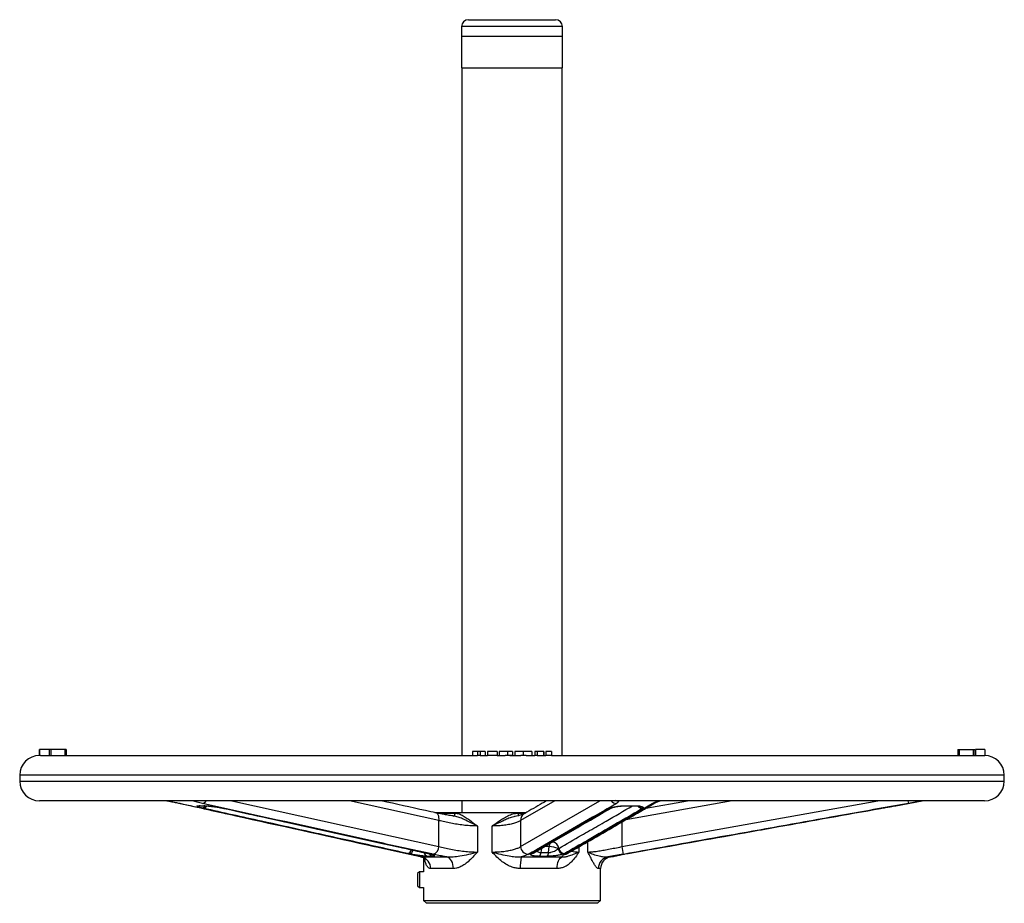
# Model space of a CAD drawing. Header units: millimetres. Extents: x 635 to 3836, y -1496 to 1629.
# Tile 32 of 46: x 635 to 1135, y 492 to 940. Entities that reach past the tile are written whole.
import ezdxf

# ---------------------------------------------------------------- set-up
doc = ezdxf.new("R2010")
doc.units = ezdxf.units.MM

msp = doc.modelspace()

# ---------------------------------------------------------------- linework, layer by layer
at = {"color": 7, "linetype": 'Continuous', "lineweight": 25}
for p, q in [((862.68, 940.08), (893.66, 940.08)), ((893.66, 940.08), (906.98, 940.08)), ((859.18, 936.58), (859.18, 915.58)), ((910.48, 915.58), (910.48, 936.58)), ((862.4, 931.58), (859.33, 931.58)), ((910.33, 931.58), (862.4, 931.58)), ((859.18, 915.58), (895.05, 915.58)), ((859.33, 915.58), (859.33, 566.58)), ((895.05, 915.58), (910.48, 915.58)), ((910.33, 566.58), (910.33, 915.58)), ((644.71, 569.58), (644.71, 566.58)), ((644.83, 569.58), (644.83, 566.58)), ((649.76, 569.58), (644.83, 569.58)), ((645.36, 566.58), (644.83, 566.58)), ((645.36, 566.58), (867.38, 566.58)), ((649.76, 569.58), (649.76, 566.58)), ((650.6, 569.58), (649.76, 569.58)), ((650.6, 569.58), (650.6, 566.58)), ((657.76, 569.58), (650.6, 569.58)), ((657.76, 569.58), (657.76, 566.58)), ((658.5, 569.58), (657.76, 569.58)), ((658.5, 569.58), (658.5, 566.58)), ((864.85, 568.58), (864.85, 566.58)), ((867.38, 568.58), (864.85, 568.58)), ((867.38, 568.58), (867.38, 566.58)), ((868.59, 568.58), (867.38, 568.58)), ((868.59, 566.58), (867.38, 566.58)), ((868.59, 568.58), (868.59, 566.58)), ((871.22, 568.58), (868.59, 568.58)), ((868.59, 566.58), (872.43, 566.58)), ((871.22, 568.58), (871.22, 566.58)), ((872.43, 568.58), (872.43, 566.58)), ((877.26, 568.58), (872.43, 568.58)), ((877.26, 566.58), (872.43, 566.58)), ((877.26, 568.58), (877.26, 566.58)), ((877.26, 566.58), (881.38, 566.58)), ((878.35, 568.58), (878.35, 566.58)), ((882.57, 568.58), (882.57, 566.58)), ((883.53, 566.58), (882.94, 566.58)), ((883.79, 566.58), (889.25, 566.58)), ((885.05, 568.58), (885.05, 566.58)), ((886.26, 568.58), (886.26, 566.58)), ((890.5, 568.58), (890.5, 566.58)), ((891.99, 566.58), (896.46, 566.58)), ((894.82, 568.58), (894.82, 566.58)), ((896.46, 568.58), (896.46, 566.58)), ((897.67, 568.58), (896.46, 568.58)), ((897.67, 566.58), (896.46, 566.58)), ((897.67, 568.58), (897.67, 566.58)), ((900.85, 568.58), (897.67, 568.58)), ((897.67, 566.58), (901.95, 566.58)), ((900.85, 568.58), (900.85, 566.58)), ((901.07, 568.58), (900.85, 568.58)), ((901.07, 568.58), (901.07, 566.58)), ((901.95, 568.58), (901.95, 566.58)), ((904.91, 568.58), (901.95, 568.58)), ((904.91, 566.58), (901.95, 566.58)), ((904.91, 568.58), (904.91, 566.58)), ((904.91, 566.58), (1124.07, 566.58)), ((1111.16, 569.58), (1111.16, 566.58)), ((1111.16, 569.58), (1111.9, 569.58)), ((1111.9, 569.58), (1111.9, 566.58)), ((1111.9, 569.58), (1119.06, 569.58)), ((1119.06, 569.58), (1119.06, 566.58)), ((1119.06, 569.58), (1119.9, 569.58)), ((1119.9, 569.58), (1119.9, 566.58)), ((1120.26, 569.58), (1120.26, 566.58)), ((1124.94, 569.58), (1124.94, 566.56)), ((634.83, 556.58), (634.83, 553.58)), ((1134.83, 553.58), (1134.83, 556.58)), ((1124.83, 543.58), (644.83, 543.58)), ((722.69, 543.51), (710.28, 543.51)), ((725.98, 541.1), (728.34, 541.1)), ((859.33, 543.58), (859.33, 537.58)), ((959.17, 543.51), (939.09, 543.51)), ((943.15, 541.1), (946.96, 541.1)), ((952.73, 539.8), (973.97, 543.58)), ((1079.72, 541.1), (1093.18, 543.51)), ((728.18, 539.75), (727.18, 539.99)), ((737.55, 539.99), (738.72, 539.75)), ((891.97, 537.58), (845.66, 537.58)), ((855.6, 535.76), (855.44, 535.78)), ((934.13, 539.75), (934.67, 539.99)), ((951.46, 539.99), (951.17, 539.75)), ((1071.94, 539.75), (1073.29, 539.99)), ((847.7, 520.37), (847.7, 533.58)), ((867.26, 530.8), (867.26, 517.59)), ((874.69, 517.59), (874.69, 530.8)), ((889.2, 533.58), (889.2, 520.37)), ((903.35, 517.34), (903.69, 520.36)), ((940.53, 520.37), (941.23, 516.43)), ((833.05, 516.61), (831.79, 516.87)), ((838.99, 515.13), (851.81, 515.13)), ((844.37, 515.41), (842, 515.41)), ((842.4, 516.87), (843.48, 516.61)), ((889.52, 515.13), (910.26, 515.13)), ((894.18, 516.61), (894.47, 516.87)), ((902.66, 515.41), (898.81, 515.41)), ((899.54, 517.34), (903.35, 517.34)), ((908.26, 519.32), (908.6, 519.47)), ((911.65, 516.87), (911.05, 516.61)), ((934.77, 515.13), (936.3, 515.4)), ((936.58, 515.47), (936.3, 515.4)), ((942.38, 516.61), (943.83, 516.87)), ((839.83, 514.74), (839.83, 507.58)), ((837.78, 507.58), (836.83, 506.63)), ((836.83, 506.63), (836.83, 500.52)), ((839.83, 507.58), (837.78, 507.58)), ((837.78, 507.58), (837.78, 499.58)), ((855.08, 509.22), (843.53, 509.22)), ((907.75, 509.22), (889.05, 509.22)), ((929.83, 493.08), (929.83, 509.22)), ((836.83, 500.52), (837.78, 499.58)), ((837.78, 499.58), (839.83, 499.58)), ((839.83, 499.58), (839.83, 493.08)), ((839.83, 493.08), (841.33, 491.58)), ((839.83, 493.08), (929.83, 493.08)), ((928.33, 491.58), (841.33, 491.58)), ((928.33, 491.58), (929.83, 493.08))]:
    msp.add_line(p, q, dxfattribs=at)
at = {"color": 8, "linetype": 'Continuous', "lineweight": 25}
for p, q in [((910.48, 936.58), (859.18, 936.58)), ((1134.83, 556.58), (634.83, 556.58)), ((634.83, 553.58), (1134.83, 553.58)), ((710.15, 543.52), (710.28, 543.51)), ((716.1, 542.32), (716.39, 542.29)), ((742.5, 543.58), (847.7, 520.37)), ((847.7, 533.58), (802.36, 543.58)), ((906.52, 543.58), (889.2, 533.58)), ((889.2, 520.37), (929.39, 543.58)), ((940.53, 520.37), (1070.57, 543.58)), ((996.57, 543.58), (942.62, 533.95)), ((1079.41, 541.05), (1079.72, 541.1)), ((1085.88, 543.58), (1086.11, 542.29)), ((1093.18, 543.51), (1092.92, 543.51)), ((737.55, 539.99), (737.39, 539.99)), ((738.72, 539.75), (738.46, 539.78)), ((846.74, 537.37), (855.94, 537.37)), ((887.93, 537.37), (891.61, 537.37)), ((940.53, 532.74), (940.53, 520.37)), ((903.69, 520.36), (901.33, 520.36)), ((918.8, 520.19), (918.8, 517.59)), ((923.39, 517.59), (923.39, 522.83)), ((833.33, 516.46), (833.55, 516.43)), ((839.07, 515.15), (838.99, 515.13)), ((842.4, 516.87), (842.14, 516.9)), ((899.78, 519.46), (899.54, 517.34)), ((933.57, 515.13), (934.77, 515.13)), ((936.57, 515.47), (936.3, 515.41)), ((929.83, 509.22), (928.74, 509.22))]:
    msp.add_line(p, q, dxfattribs=at)
at = {"color": 8, "linetype": 'Continuous', "lineweight": 25, "flags": 128}
for points in [[(723.41, 543.58), (723.31, 543.56), (722.69, 543.51)], [(726.41, 541.06), (726.27, 541.06), (725.98, 541.1)], [(728.8, 541.06), (728.63, 541.06), (728.34, 541.1)], [(935.55, 540.12), (935.14, 540.01), (934.67, 539.99)], [(938.19, 543.58), (938.31, 543.56), (939.09, 543.51)], [(942.97, 541.06), (943.04, 541.06), (943.15, 541.1)], [(946.79, 541.06), (946.85, 541.06), (946.96, 541.1)], [(959.9, 543.58), (959.81, 543.56), (959.17, 543.51)], [(1092.64, 543.58), (1092.68, 543.56), (1092.92, 543.51)], [(847.7, 533.58), (847.77, 534.36), (847.73, 535.11), (847.61, 535.8), (847.39, 536.4), (847.09, 536.89), (846.72, 537.25), (846.3, 537.46), (846.2, 537.48)], [(854.99, 535.87), (855.01, 535.87), (855.22, 535.92), (855.42, 536.04), (855.59, 536.22), (855.74, 536.46), (855.85, 536.74), (855.91, 537.05), (855.94, 537.37)], [(834.49, 518.58), (834.39, 518.28), (834.2, 517.81), (833.99, 517.4), (833.76, 517.07), (833.52, 516.83), (833.28, 516.67), (833.05, 516.61)], [(843.48, 516.61), (843.08, 516.67), (843.06, 516.68)]]:
    msp.add_lwpolyline(points, dxfattribs=at)
at = {"color": 7, "linetype": 'Continuous', "lineweight": 25, "flags": 128}
for points in [[(855.08, 509.22), (855.02, 510.26), (854.84, 511.27), (854.55, 512.22), (854.15, 513.07), (853.67, 513.81), (853.1, 514.41), (852.48, 514.86), (851.81, 515.13)], [(907.75, 509.22), (907.79, 510.26), (907.93, 511.27), (908.15, 512.22), (908.46, 513.07), (908.83, 513.81), (909.27, 514.41), (909.75, 514.86), (910.26, 515.13)]]:
    msp.add_lwpolyline(points, dxfattribs=at)
at = {"color": 7, "linetype": 'Continuous', "lineweight": 25}
for centre, radius, start, end in [((862.68, 936.58), 3.5, 90, 180), ((906.98, 936.58), 3.5, 0, 90), ((644.83, 556.58), 10, 90, 180), ((1124.83, 556.58), 10, 0, 90), ((644.83, 553.58), 10, 180, 270), ((1124.83, 553.58), 10, 270, 0), ((938.9, 547.57), 4, 246.4883, 269.9993), ((1093.89, 539.58), 4, 90, 100.1591), ((843.51, 520.4), 4.19, 288.7268, 359.5887), ((893.34, 520.56), 4.14, 182.7144, 266.8334), ((903.96, 510.98), 9.38, 62.7432, 91.6918), ((837.65, 509.4), 5.88, 358.2336, 76.8156), ((842.71, 517.94), 2.62, 193.1713, 254.2079), ((912.37, 510.36), 23.34, 168.2207, 182.8001), ((896.69, 517.31), 2.86, 318.1787, 0.4536), ((900.5, 517.27), 2.84, 319.2519, 1.4492), ((911.32, 519.68), 3.08, 186.7997, 265.1015), ((911.64, 519.96), 3.08, 189.1484, 270.109), ((934.7, 509.28), 5.96, 101.0067, 180.5275), ((935.83, 509.22), 6, 100.1591, 180)]:
    msp.add_arc(centre, radius, start, end, dxfattribs=at)
at = {"color": 8, "linetype": 'Continuous', "lineweight": 25}
for centre, radius, start, end in [((727.12, 542.36), 2.37, 271.4137, 325.6004), ((727.22, 544.89), 2.63, 278.0951, 330.0458), ((727.85, 541.88), 2.16, 278.8648, 335.8246), ((934.16, 542.41), 2.67, 269.3356, 301.0083), ((938.04, 546.27), 3.98, 222.53, 268.8456), ((951.19, 542.76), 3.01, 217.4196, 269.6447), ((951.33, 543.04), 3.05, 224.288, 272.342), ((956.07, 545.84), 3.55, 270.3352, 300.1435), ((892.86, 536.95), 4.95, 175.1777, 192.6616), ((892.91, 533.85), 3.71, 120.4575, 184.201), ((911.29, 519.61), 7.64, 162.1065, 174.3844), ((904.49, 518.79), 4.16, 9.3924, 74.8647), ((831.42, 519.23), 2.38, 279.0895, 348.2679), ((845.03, 517.87), 2.55, 206.2063, 254.9886), ((894.15, 519.57), 2.95, 270.4686, 312.2771), ((894.56, 519.54), 2.67, 268.2443, 299.695), ((911.3, 519.98), 3.55, 271.6228, 299.7319)]:
    msp.add_arc(centre, radius, start, end, dxfattribs=at)
at = {"color": 7, "linetype": 'Continuous', "lineweight": 25}
for points, knots in [([(882.57, 568.58), (881.92, 568.58), (880.62, 568.58), (879.18, 568.58), (878.45, 568.58), (878.38, 568.58), (878.35, 568.58)], [0, 0, 0, 0, 0.279891, 0.55882, 0.77913, 1, 1, 1, 1]), ([(882.57, 566.58), (882.35, 566.58), (881.95, 566.58), (881.55, 566.58), (881.38, 566.58)], [0, 0, 0, 0, 0.559928, 1, 1, 1, 1]), ([(885.05, 568.58), (884.61, 568.58), (883.81, 568.58), (882.95, 568.58), (882.57, 568.58)], [0, 0, 0, 0, 0.55911, 1, 1, 1, 1]), ([(883.79, 566.58), (883.56, 566.58), (883.16, 566.58), (882.75, 566.58), (882.57, 566.58)], [0, 0, 0, 0, 0.559936, 1, 1, 1, 1]), ([(885.05, 566.58), (884.82, 566.58), (884.42, 566.58), (883.98, 566.58), (883.79, 566.58)], [0, 0, 0, 0, 0.559787, 1, 1, 1, 1]), ([(890.5, 568.58), (889.84, 568.58), (888.53, 568.58), (887.09, 568.58), (886.35, 568.58), (886.29, 568.58), (886.26, 568.58)], [0, 0, 0, 0, 0.279788, 0.558791, 0.77914, 1, 1, 1, 1]), ([(890.5, 566.58), (890.26, 566.58), (889.84, 566.58), (889.43, 566.58), (889.25, 566.58)], [0, 0, 0, 0, 0.559807, 1, 1, 1, 1]), ([(894.82, 568.58), (894.77, 568.58), (894.68, 568.58), (893.61, 568.58), (892.09, 568.58), (891.03, 568.58), (890.5, 568.58)], [0, 0, 0, 0, 0.280529, 0.559645, 0.779524, 1, 1, 1, 1]), ([(891.99, 566.58), (891.71, 566.58), (891.22, 566.58), (890.72, 566.58), (890.5, 566.58)], [0, 0, 0, 0, 0.559798, 1, 1, 1, 1]), ([(1124.94, 569.58), (1124.9, 569.58), (1124.8, 569.58), (1123.43, 569.58), (1121.83, 569.58), (1120.78, 569.58), (1120.26, 569.58)], [0, 0, 0, 0, 0.279942, 0.558082, 0.778909, 1, 1, 1, 1]), ([(1124.07, 566.58), (1124.29, 566.57), (1124.79, 566.56), (1124.93, 566.55), (1124.94, 566.55), (1124.94, 566.56)], [0, 0, 0, 0, 0.39233, 0.892964, 1, 1, 1, 1]), ([(709.56, 543.55), (709.74, 543.55), (709.99, 543.55), (710.21, 543.51), (710.27, 543.49)], [0, 0, 0, 0, 0.727098, 1, 1, 1, 1]), ([(710.14, 543.52), (710.37, 543.47), (711.46, 543.28), (713.27, 542.92), (715.03, 542.56), (715.9, 542.36), (716.09, 542.32)], [0, 0, 0, 0, 0.1088927, 0.501369, 0.8918632, 1, 1, 1, 1]), ([(710.28, 543.51), (711.35, 543.31), (713.5, 542.91), (715.42, 542.5), (716.39, 542.29)], [0, 0, 0, 0, 0.494607, 1, 1, 1, 1]), ([(716.11, 542.32), (725.58, 540.23), (757.37, 533.2), (796.43, 524.53), (826.05, 518.07), (833.33, 516.47)], [0, 0, 0, 0, 0.242355, 0.813638, 1, 1, 1, 1]), ([(716.39, 542.29), (718.51, 541.82), (729.13, 539.47), (768.19, 530.82), (805.11, 522.69), (833.55, 516.43)], [0, 0, 0, 0, 0.054359, 0.271793, 1, 1, 1, 1]), ([(727.59, 542.29), (726.7, 542.49), (724.88, 542.91), (723.42, 543.31), (722.69, 543.51)], [0, 0, 0, 0, 0.4946042, 1, 1, 1, 1]), ([(727.18, 539.99), (726.89, 540.06), (726.06, 540.28), (725.15, 540.6), (724.74, 540.88), (724.95, 541.07), (725.64, 541.09), (725.98, 541.1)], [0, 0, 0, 0, 0.132465, 0.383968, 0.598155, 0.798741, 1, 1, 1, 1]), ([(726.06, 541.05), (726.06, 541.05), (726.05, 541.05), (726.18, 541.06), (726.37, 541.05), (726.43, 541.05)], [0, 0, 0, 0, 0.212528, 0.735279, 1, 1, 1, 1]), ([(726.41, 541.06), (726.96, 541.06), (727.74, 541.05), (728.54, 541.06), (728.78, 541.06)], [0, 0, 0, 0, 0.700019, 1, 1, 1, 1]), ([(844.86, 516.43), (842.73, 516.9), (832.09, 519.22), (792.99, 527.82), (756.05, 535.99), (727.59, 542.29)], [0, 0, 0, 0, 0.054359, 0.271793, 1, 1, 1, 1]), ([(728.34, 541.1), (728.8, 541.09), (729.72, 541.07), (731.69, 540.88), (733.93, 540.6), (735.95, 540.28), (737.14, 540.06), (737.55, 539.99)], [0, 0, 0, 0, 0.201259, 0.401845, 0.616032, 0.867535, 1, 1, 1, 1]), ([(728.8, 541.05), (728.87, 541.05), (729.1, 541.06), (729.75, 541.03), (730.72, 540.95), (731.71, 540.86), (732.36, 540.77), (732.6, 540.74)], [0, 0, 0, 0, 0.103177, 0.326368, 0.576665, 0.845783, 1, 1, 1, 1]), ([(732.6, 540.74), (732.81, 540.72), (733.5, 540.64), (734.72, 540.46), (736.13, 540.23), (736.99, 540.07), (737.39, 539.99)], [0, 0, 0, 0, 0.129927, 0.422482, 0.734338, 1, 1, 1, 1]), ([(846.2, 537.49), (844.43, 537.87), (835.19, 539.88), (825.95, 541.92), (818.47, 543.58)], [0, 0, 0, 0, 0.191185, 1, 1, 1, 1]), ([(902.33, 543.55), (901.62, 543.14), (897.94, 541.02), (894.17, 538.83), (891.11, 537.1), (891.02, 537.05)], [0, 0, 0, 0, 0.186816, 0.976081, 1, 1, 1, 1]), ([(937.96, 542.29), (937.15, 541.82), (933.09, 539.47), (918.16, 530.82), (904.01, 522.69), (893.11, 516.43)], [0, 0, 0, 0, 0.054359, 0.271793, 1, 1, 1, 1]), ([(895.88, 517.23), (897.05, 517.9), (904.5, 522.16), (917.7, 529.8), (929.72, 536.77), (935.49, 540.11)], [0, 0, 0, 0, 0.0889746, 0.5627495, 1, 1, 1, 1]), ([(911.4, 516.43), (912.21, 516.9), (916.25, 519.22), (931.13, 527.82), (945.23, 535.99), (956.09, 542.29)], [0, 0, 0, 0, 0.054359, 0.271793, 1, 1, 1, 1]), ([(913.07, 516.9), (913.29, 517.03), (917.12, 519.22), (929.54, 526.37), (944.21, 534.86), (955.29, 541.28), (957.85, 542.77)], [0, 0, 0, 0, 0.015357, 0.257188, 0.828595, 1, 1, 1, 1]), ([(934.67, 539.99), (934.91, 540.06), (935.59, 540.28), (937.05, 540.6), (939.03, 540.88), (941.12, 541.07), (942.47, 541.09), (943.15, 541.1)], [0, 0, 0, 0, 0.1324646, 0.3839684, 0.5981546, 0.7987409, 1, 1, 1, 1]), ([(935.45, 540.08), (935.45, 540.08), (935.44, 540.08), (935.53, 540.11), (935.55, 540.11)], [0, 0, 0, 0, 0.72747, 1, 1, 1, 1]), ([(935.56, 540.11), (935.6, 540.13), (935.78, 540.2), (936.35, 540.36), (937.28, 540.56), (938.42, 540.74), (939.69, 540.9), (940.99, 541), (942.13, 541.06), (942.75, 541.05), (942.97, 541.05)], [0, 0, 0, 0, 0.049667, 0.190445, 0.345683, 0.504741, 0.642712, 0.788395, 0.926525, 1, 1, 1, 1]), ([(939.09, 543.51), (939.03, 543.31), (938.91, 542.91), (938.28, 542.5), (937.96, 542.29)], [0, 0, 0, 0, 0.4946065, 1, 1, 1, 1]), ([(1086.11, 542.29), (1083.48, 541.82), (1070.36, 539.47), (1022.07, 530.82), (976.4, 522.69), (941.23, 516.43)], [0, 0, 0, 0, 0.054359, 0.271793, 1, 1, 1, 1]), ([(942.98, 541.06), (943.87, 541.06), (945.15, 541.05), (946.41, 541.06), (946.79, 541.06)], [0, 0, 0, 0, 0.700022, 1, 1, 1, 1]), ([(946.78, 541.05), (947.03, 541.05), (947.65, 541.05), (948.5, 541), (949.21, 540.93), (949.63, 540.84), (949.69, 540.82), (949.71, 540.81)], [0, 0, 0, 0, 0.152372, 0.387275, 0.618328, 0.824378, 1, 1, 1, 1]), ([(946.96, 541.1), (947.59, 541.09), (948.85, 541.07), (950.27, 540.88), (951.24, 540.6), (951.58, 540.28), (951.49, 540.06), (951.46, 539.99)], [0, 0, 0, 0, 0.201259, 0.401845, 0.616032, 0.867535, 1, 1, 1, 1]), ([(956.09, 542.29), (956.49, 542.49), (957.28, 542.91), (958.54, 543.31), (959.17, 543.51)], [0, 0, 0, 0, 0.4946042, 1, 1, 1, 1]), ([(957.86, 542.77), (957.94, 542.81), (958.11, 542.9), (958.7, 543.16), (959.37, 543.41), (959.92, 543.57), (960.1, 543.63)], [0, 0, 0, 0, 0.239778, 0.524707, 0.846761, 1, 1, 1, 1]), ([(1073.29, 539.99), (1073.72, 540.06), (1074.96, 540.28), (1076.79, 540.6), (1078.38, 540.88), (1079.27, 541.03), (1079.39, 541.05), (1079.41, 541.05)], [0, 0, 0, 0, 0.160455, 0.465101, 0.724545, 0.967516, 1, 1, 1, 1]), ([(1079.41, 541.05), (1079.42, 541.05), (1079.53, 541.07), (1079.6, 541.09), (1079.6, 541.09), (1079.61, 541.09)], [0, 0, 0, 0, 0.055634, 0.719027, 1, 1, 1, 1]), ([(1092.92, 543.51), (1091.81, 543.31), (1089.58, 542.91), (1087.27, 542.5), (1086.11, 542.29)], [0, 0, 0, 0, 0.494607, 1, 1, 1, 1]), ([(831.79, 516.87), (818.22, 519.86), (800.94, 523.66), (776.22, 529.12), (755.25, 533.76), (738, 537.58), (728.18, 539.75)], [0, 0, 0, 0, 0.393035, 0.500613, 0.715767, 1, 1, 1, 1]), ([(737.4, 539.99), (737.51, 539.97), (737.9, 539.9), (738.23, 539.82), (738.46, 539.77)], [0, 0, 0, 0, 0.294972, 1, 1, 1, 1]), ([(738.48, 539.77), (744.27, 538.49), (770.35, 532.72), (804.89, 525.06), (833.67, 518.77), (842.14, 516.91)], [0, 0, 0, 0, 0.167628, 0.754728, 1, 1, 1, 1]), ([(738.72, 539.75), (742.43, 538.93), (761.02, 534.81), (785.52, 529.4), (816.36, 522.59), (832.34, 519.08), (842.4, 516.87)], [0, 0, 0, 0, 0.107585, 0.537925, 0.709053, 1, 1, 1, 1]), ([(855.61, 535.82), (855.16, 535.89), (853.84, 536.07), (851.72, 536.41), (849.29, 536.85), (847.44, 537.21), (846.49, 537.43), (846.22, 537.48)], [0, 0, 0, 0, 0.131265, 0.386958, 0.643743, 0.903249, 1, 1, 1, 1]), ([(855.94, 537.37), (856.63, 537.28), (858.04, 537.1), (860.11, 536.03), (863.15, 534.01), (865.48, 532.09), (867.26, 530.8), (867.26, 530.8)], [0, 0, 0, 0, 0.178833, 0.358387, 0.538553, 0.998514, 1, 1, 1, 1]), ([(874.69, 530.8), (874.69, 530.8), (876.57, 532.09), (879.14, 534.01), (882.72, 536.03), (885.23, 537.1), (887.03, 537.28), (887.93, 537.37)], [0, 0, 0, 0, 0.001486, 0.461447, 0.641613, 0.821167, 1, 1, 1, 1]), ([(891.01, 537.04), (891, 537.04), (890.97, 537.01), (890.64, 536.85), (890.02, 536.61), (889.05, 536.3), (887.88, 535.99), (886.91, 535.8), (886.46, 535.71)], [0, 0, 0, 0, 0.024736, 0.194488, 0.379051, 0.58642, 0.809019, 1, 1, 1, 1]), ([(894.47, 516.87), (899.68, 519.86), (906.31, 523.66), (919.52, 531.29), (927.54, 535.93), (934.13, 539.75)], [0, 0, 0, 0, 0.3930349, 0.5006129, 1, 1, 1, 1]), ([(951.17, 539.75), (949.75, 538.93), (942.66, 534.81), (933.31, 529.4), (921.55, 522.59), (915.47, 519.08), (911.65, 516.87)], [0, 0, 0, 0, 0.107585, 0.537925, 0.709053, 1, 1, 1, 1]), ([(943.83, 516.87), (946.3, 517.31), (967.16, 521.01), (992.61, 525.56), (1032.84, 532.75), (1054.69, 536.66), (1071.94, 539.75)], [0, 0, 0, 0, 0.057962, 0.488289, 0.595866, 1, 1, 1, 1]), ([(867.26, 530.8), (866.24, 530.82), (864.2, 530.85), (860.96, 531.12), (857.71, 531.53), (854.5, 532.06), (851.4, 532.68), (849.15, 533.2), (847.98, 533.5), (847.7, 533.58)], [0, 0, 0, 0, 0.156877, 0.313777, 0.470422, 0.627098, 0.788432, 0.949783, 1, 1, 1, 1]), ([(889.2, 533.58), (888.81, 533.34), (888, 532.87), (886.14, 532.21), (883.83, 531.63), (881.11, 531.17), (878.04, 530.86), (875.82, 530.82), (874.69, 530.8)], [0, 0, 0, 0, 0.164305, 0.333283, 0.497617, 0.666952, 0.830745, 1, 1, 1, 1]), ([(847.7, 520.37), (848.63, 520.13), (850.53, 519.66), (853.71, 519), (857.09, 518.42), (860.52, 517.96), (863.98, 517.65), (866.16, 517.61), (867.26, 517.59)], [0, 0, 0, 0, 0.164305, 0.333283, 0.497617, 0.666952, 0.830745, 1, 1, 1, 1]), ([(874.69, 517.59), (875.74, 517.61), (877.83, 517.64), (880.74, 517.92), (883.35, 518.33), (885.64, 518.86), (887.51, 519.47), (888.63, 519.99), (889.09, 520.3), (889.2, 520.37)], [0, 0, 0, 0, 0.156877, 0.313777, 0.470422, 0.627098, 0.788432, 0.949783, 1, 1, 1, 1]), ([(923.39, 517.59), (924, 517.61), (925.21, 517.64), (927.54, 517.92), (930.18, 518.33), (933.1, 518.86), (936.24, 519.47), (938.76, 519.99), (940.19, 520.3), (940.53, 520.37)], [0, 0, 0, 0, 0.156877, 0.313777, 0.470422, 0.627098, 0.788432, 0.949783, 1, 1, 1, 1]), ([(842, 515.41), (841.52, 515.43), (840.56, 515.47), (838.54, 515.7), (836.26, 516.03), (834.38, 516.36), (833.33, 516.56), (833.05, 516.61)], [0, 0, 0, 0, 0.214337, 0.427546, 0.652997, 0.909355, 1, 1, 1, 1]), ([(833.3, 516.46), (833.7, 516.38), (834.11, 516.29), (834.47, 516.21), (834.49, 516.2)], [0, 0, 0, 0, 0.9501524, 1, 1, 1, 1]), ([(833.55, 516.43), (834.56, 516.21), (836.6, 515.75), (838.18, 515.34), (838.99, 515.13)], [0, 0, 0, 0, 0.493367, 1, 1, 1, 1]), ([(834.49, 516.2), (835.13, 516.05), (836.45, 515.75), (837.97, 515.37), (838.75, 515.16), (839.05, 515.08)], [0, 0, 0, 0, 0.371994, 0.757995, 1, 1, 1, 1]), ([(839.03, 515.05), (839.18, 515.02), (839.66, 514.92), (840.26, 514.53), (840.71, 514.12), (840.85, 513.9), (840.84, 513.93), (840.83, 513.93)], [0, 0, 0, 0, 0.126144, 0.410912, 0.671774, 0.902613, 1, 1, 1, 1]), ([(842.13, 516.9), (842.23, 516.88), (842.59, 516.8), (842.86, 516.73), (843.05, 516.67)], [0, 0, 0, 0, 0.267676, 1, 1, 1, 1]), ([(843.06, 516.67), (843.14, 516.65), (843.5, 516.56), (843.89, 516.43), (844.21, 516.31), (844.21, 516.31), (844.22, 516.31)], [0, 0, 0, 0, 0.117361, 0.514744, 0.831493, 1, 1, 1, 1]), ([(843.48, 516.61), (843.67, 516.56), (844.4, 516.36), (845.27, 516.03), (845.68, 515.7), (845.45, 515.47), (844.73, 515.43), (844.37, 515.41)], [0, 0, 0, 0, 0.090645, 0.347003, 0.572454, 0.785663, 1, 1, 1, 1]), ([(851.81, 515.13), (851.37, 515.2), (849.92, 515.44), (847.53, 515.87), (845.75, 516.24), (844.86, 516.43)], [0, 0, 0, 0, 0.179319, 0.585993, 1, 1, 1, 1]), ([(851.81, 515.13), (852.88, 515.12), (855.04, 515.1), (858.75, 515.64), (862.88, 516.43), (865.83, 517.17), (867.26, 517.59), (867.26, 517.59)], [0, 0, 0, 0, 0.203596, 0.411132, 0.703043, 0.998372, 1, 1, 1, 1]), ([(867.26, 517.59), (867.26, 517.59), (866.5, 516.7), (864.97, 514.97), (862.7, 512.79), (860.47, 511.08), (858.5, 509.99), (856.68, 509.34), (855.61, 509.26), (855.08, 509.22)], [0, 0, 0, 0, 0.001165, 0.211245, 0.42101, 0.587816, 0.754271, 0.877229, 1, 1, 1, 1]), ([(874.69, 517.59), (874.7, 517.59), (876.19, 517.18), (879.15, 516.43), (883, 515.65), (886.41, 515.1), (888.48, 515.12), (889.52, 515.13)], [0, 0, 0, 0, 0.001628, 0.293018, 0.588874, 0.793409, 1, 1, 1, 1]), ([(889.05, 509.22), (888.35, 509.26), (886.95, 509.34), (884.66, 509.99), (882.28, 511.08), (879.68, 512.79), (877.14, 514.97), (875.49, 516.7), (874.69, 517.59), (874.69, 517.59)], [0, 0, 0, 0, 0.122771, 0.245729, 0.412184, 0.57899, 0.788755, 0.998835, 1, 1, 1, 1]), ([(893.11, 516.43), (892.66, 516.21), (891.75, 515.75), (890.27, 515.34), (889.52, 515.13)], [0, 0, 0, 0, 0.493367, 1, 1, 1, 1]), ([(898.81, 515.41), (898.16, 515.43), (896.85, 515.47), (895.37, 515.7), (894.37, 516.03), (894.08, 516.36), (894.16, 516.56), (894.18, 516.61)], [0, 0, 0, 0, 0.214337, 0.427546, 0.652997, 0.909355, 1, 1, 1, 1]), ([(911.05, 516.61), (910.9, 516.56), (910.29, 516.36), (908.95, 516.03), (906.92, 515.7), (904.76, 515.47), (903.36, 515.43), (902.66, 515.41)], [0, 0, 0, 0, 0.090645, 0.347003, 0.572454, 0.785663, 1, 1, 1, 1]), ([(903.35, 517.34), (903.69, 517.36), (904.1, 517.38), (904.92, 517.54), (905.84, 517.81), (907.01, 518.36), (907.8, 518.89), (908.16, 519.23), (908.26, 519.32)], [0, 0, 0, 0, 0.166903, 0.192873, 0.395643, 0.625233, 0.900566, 1, 1, 1, 1]), ([(918.8, 517.59), (918.8, 517.59), (918.26, 516.7), (917.13, 514.97), (915.29, 512.79), (913.31, 511.08), (911.43, 509.99), (909.55, 509.34), (908.35, 509.26), (907.75, 509.22)], [0, 0, 0, 0, 0.001165, 0.211245, 0.42101, 0.587816, 0.754271, 0.877229, 1, 1, 1, 1]), ([(910.26, 515.13), (910.85, 515.12), (912.04, 515.1), (913.8, 515.64), (915.93, 516.43), (917.78, 517.17), (918.8, 517.59), (918.8, 517.59)], [0, 0, 0, 0, 0.203596, 0.411132, 0.703043, 0.998372, 1, 1, 1, 1]), ([(910.26, 515.13), (910.26, 515.2), (910.27, 515.44), (910.54, 515.87), (911.12, 516.24), (911.4, 516.43)], [0, 0, 0, 0, 0.179319, 0.585993, 1, 1, 1, 1]), ([(912.97, 516.84), (912.97, 516.84), (912.96, 516.84), (913.06, 516.89), (913.08, 516.9)], [0, 0, 0, 0, 0.754077, 1, 1, 1, 1]), ([(928.74, 509.22), (928.58, 509.26), (928.25, 509.34), (927.59, 509.99), (926.79, 511.08), (925.78, 512.79), (924.65, 514.97), (923.82, 516.7), (923.39, 517.59), (923.39, 517.59)], [0, 0, 0, 0, 0.1227712, 0.2457294, 0.4121837, 0.5789895, 0.7887554, 0.998835, 1, 1, 1, 1]), ([(923.39, 517.59), (923.4, 517.59), (924.19, 517.18), (925.98, 516.43), (928.79, 515.65), (931.43, 515.1), (932.85, 515.12), (933.57, 515.13)], [0, 0, 0, 0, 0.001628, 0.293018, 0.588874, 0.793409, 1, 1, 1, 1]), ([(941.23, 516.43), (939.94, 516.21), (937.34, 515.75), (934.83, 515.34), (933.57, 515.13)], [0, 0, 0, 0, 0.493367, 1, 1, 1, 1]), ([(936.57, 515.47), (936.57, 515.47), (936.57, 515.47), (936.75, 515.51), (937.16, 515.6), (937.88, 515.75), (938.87, 515.95), (939.69, 516.11), (940.11, 516.19)], [0, 0, 0, 0, 0.044126, 0.168015, 0.342691, 0.548014, 0.771232, 1, 1, 1, 1]), ([(940.11, 516.19), (940.57, 516.28), (941.29, 516.41), (942.09, 516.56), (942.38, 516.61)], [0, 0, 0, 0, 0.641209, 1, 1, 1, 1])]:
    msp.add_open_spline(points, degree=3, knots=knots, dxfattribs=at)
at = {"color": 8, "linetype": 'Continuous', "lineweight": 25}
for points, knots in [([(908.6, 519.47), (912.44, 521.67), (919.04, 525.45), (927.07, 530.09), (935.71, 535.08), (941.58, 538.48), (946.04, 541.06)], [0, 0, 0, 0, 0.307602, 0.529282, 0.643024, 1, 1, 1, 1]), ([(867.26, 530.8), (867.26, 530.8), (865.28, 531.73), (862.6, 533.15), (859.15, 534.74), (857.22, 535.52), (856.03, 535.69), (855.6, 535.76)], [0, 0, 0, 0, 0.001765, 0.511026, 0.701154, 0.890868, 1, 1, 1, 1]), ([(886.47, 535.65), (886.21, 535.62), (885.08, 535.46), (883.23, 534.73), (879.59, 533.15), (876.79, 531.73), (874.7, 530.8), (874.69, 530.8)], [0, 0, 0, 0, 0.062175, 0.261889, 0.462038, 0.998142, 1, 1, 1, 1]), ([(838.32, 517.75), (838.64, 517.65), (839.26, 517.45), (839.86, 517.35), (840.11, 517.34), (840.16, 517.34)], [0, 0, 0, 0, 0.464346, 0.890435, 1, 1, 1, 1]), ([(897.41, 518.1), (897.49, 518), (897.7, 517.74), (898.37, 517.47), (899.08, 517.35), (899.46, 517.34), (899.54, 517.34)], [0, 0, 0, 0, 0.244558, 0.631488, 0.924623, 1, 1, 1, 1]), ([(915.09, 518.06), (915.14, 518.03), (915.49, 517.86), (916.68, 517.66), (918.09, 517.61), (918.8, 517.59)], [0, 0, 0, 0, 0.07774, 0.531307, 1, 1, 1, 1]), ([(936.3, 515.41), (936.38, 515.43), (936.52, 515.47), (937.64, 515.7), (938.87, 515.95), (939.83, 516.13), (940.11, 516.19)], [0, 0, 0, 0, 0.286793, 0.572075, 0.873738, 1, 1, 1, 1]), ([(843.53, 509.22), (843.26, 509.26), (842.72, 509.34), (841.96, 509.99), (841.29, 511.09), (840.75, 512.58), (840.53, 513.78), (840.43, 514.35)], [0, 0, 0, 0, 0.168494, 0.337245, 0.565691, 0.794619, 1, 1, 1, 1])]:
    msp.add_open_spline(points, degree=3, knots=knots, dxfattribs=at)

doc.saveas('drawing.dxf')
